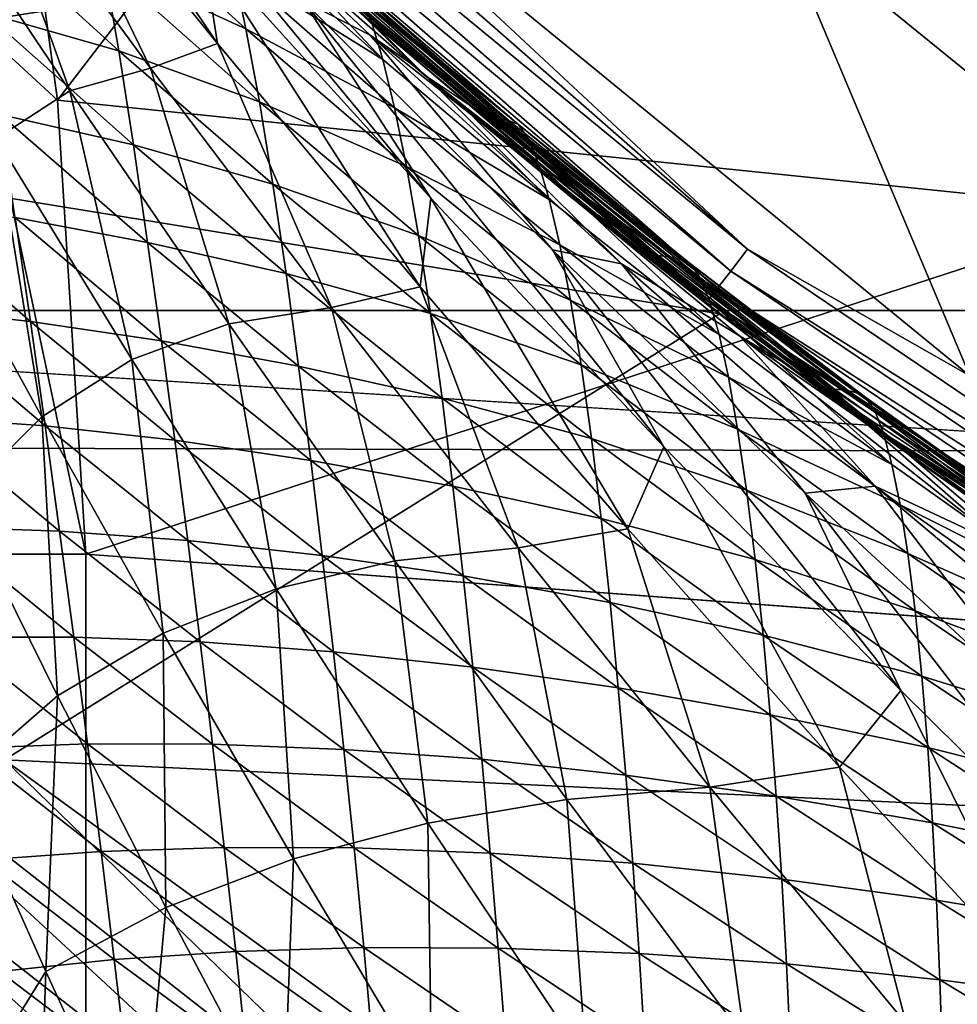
# Model space of a CAD drawing. Header units: metres. Extents: x -25 to 33, y -129 to 30.
# Tile 22 of 84: x -15.2 to -12.37, y -19.14 to -16.17. Entities that reach past the tile are written whole.
import ezdxf

# ---------------------------------------------------------------- set-up
doc = ezdxf.new("R2010")
doc.units = ezdxf.units.M
doc.layers.add('solid_BIDET-ACTIVO_SW0001', color=7, linetype='CONTINUOUS')

msp = doc.modelspace()

# ---------------------------------------------------------------- linework, layer by layer
at = {"layer": 'solid_BIDET-ACTIVO_SW0001'}
for points in [[(-18.810072, -12.785523, 136.579956), (-18.012852, -17.456478, 136.924667), (0.278792, -8.116108, 136.323303)], [(-18.012852, -17.456478, 136.924667), (0.60133, -17.505646, 136.979309), (0.278792, -8.116108, 136.323303)], [(-12.329549, -17.245226, 108), (-14.478724, -15.485688, 108), (-13.502071, -14.460002, 108)], [(-12.329549, -17.245226, 108), (-13.502071, -14.460002, 108), (-11.407719, -16.162642, 108)], [(-20.145836, -14.633451, 9), (20.146013, -14.633206, 9), (18.149231, -17.047087, 9)], [(-20.145836, -14.633451, 9), (18.149231, -17.047087, 9), (-18.149019, -17.04731, 9)], [(-15.343015, -16.176338, 103.97493), (-15.1231, -16.142532, 104), (-15.640405, -14.752212, 103.973022)], [(-13.990543, -14.983689, 104), (-15.1231, -16.142532, 104), (-15.085839, -16.412256, 104)], [(-11.820362, -16.74791, 104), (-13.990543, -14.983689, 104), (-15.085839, -16.412256, 104)], [(-12.323634, -16.060472, 106.018234), (-13.990543, -14.983689, 104), (-11.820362, -16.74791, 104)], [(-15.071184, -15.159498, 108.05735), (-15.012168, -15.100136, 108.014687), (-13.001244, -16.862591, 108.014687)], [(-13.001244, -16.862591, 108.014687), (-15.012168, -15.100136, 108.014687), (-14.478724, -15.485688, 108)], [(-15.118002, -15.20659, 108.123817), (-15.071184, -15.159498, 108.05735), (-13.052355, -16.928881, 108.05735)], [(-13.052355, -16.928881, 108.05735), (-15.071184, -15.159498, 108.05735), (-13.001244, -16.862591, 108.014687)], [(-14.602404, -16.240683, 82.764824), (-15.32361, -15.176751, 82.412483), (-14.64904, -15.944801, 81.767944)], [(-14.602404, -16.240683, 82.764824), (-15.197661, -15.505637, 83.392868), (-15.32361, -15.176751, 82.412483)], [(-13.086232, -17.057993, 14), (-15.202622, -15.202969, 14), (-17.432331, -16.349659, 14)], [(-15.049452, -15.354609, 80.074142), (-15.202622, -15.202969, 14), (-13.086232, -17.057993, 14)], [(-15.148028, -15.236793, 108.207565), (-15.118002, -15.20659, 108.123817), (-13.0929, -16.98147, 108.123817)], [(-13.0929, -16.98147, 108.123817), (-15.118002, -15.20659, 108.123817), (-13.052355, -16.928881, 108.05735)], [(-13.118905, -17.015198, 108.207565), (-15.148028, -15.236793, 108.207565), (-13.0929, -16.98147, 108.123817)], [(-13.118905, -17.015198, 108.207565), (-14.62635, -15.758168, 108.300003), (-15.148028, -15.236793, 108.207565)], [(-13.958138, -16.707649, 81.204956), (-15.083956, -15.345955, 81.04528), (-14.343928, -16.111565, 80.45266)], [(-13.958138, -16.707649, 81.204956), (-14.64904, -15.944801, 81.767944), (-15.083956, -15.345955, 81.04528)], [(-15.049452, -15.354609, 80.074142), (-13.086232, -17.057993, 14), (-14.886631, -15.512518, 79.759529)], [(-13.001244, -16.862591, 108.014687), (-14.478724, -15.485688, 108), (-12.329549, -17.245226, 108)], [(-14.804685, -16.315229, 83.968071), (-15.330731, -15.601587, 84.627266), (-15.197661, -15.505637, 83.392868)], [(-14.804685, -16.315229, 83.968071), (-15.197661, -15.505637, 83.392868), (-14.602404, -16.240683, 82.764824)], [(-14.886631, -15.512518, 79.759529), (-13.086232, -17.057993, 14), (-14.541495, -15.836506, 79.128952)], [(-14.141471, -16.21566, 79.240654), (-14.886631, -15.512518, 79.759529), (-14.541495, -15.836506, 79.128952)], [(-14.343928, -16.111565, 80.45266), (-14.886631, -15.512518, 79.759529), (-14.141471, -16.21566, 79.240654)], [(-15.503364, -15.703077, 85.914871), (-15.330731, -15.601587, 84.627266), (-15.048641, -16.383984, 85.215546)], [(-15.048641, -16.383984, 85.215546), (-15.330731, -15.601587, 84.627266), (-14.804685, -16.315229, 83.968071)], [(-15.503364, -15.703077, 85.914871), (-15.048641, -16.383984, 85.215546), (-15.271183, -16.528271, 86.435257)], [(-14.137202, -16.175188, 128.718262), (-14.630874, -15.730306, 128.756546), (-14.170033, -16.09506, 128.395935)], [(-14.103101, -16.288715, 129.030975), (-14.630874, -15.730306, 128.756546), (-14.137202, -16.175188, 128.718262)], [(-14.103101, -16.288715, 129.030975), (-14.594537, -15.851255, 129.073181), (-14.630874, -15.730306, 128.756546)], [(-14.62635, -15.758168, 108.300003), (-12.447186, -17.530474, 108.300003), (-14.421103, -15.946215, 126.771698)], [(-13.118905, -17.015198, 108.207565), (-12.447186, -17.530474, 108.300003), (-14.62635, -15.758168, 108.300003)], [(-14.516583, -16.196148, 129.656723), (-14.990804, -15.766276, 129.702148), (-14.556312, -16.007046, 129.374619)], [(-14.946316, -16.000317, 129.952057), (-14.990804, -15.766276, 129.702148), (-14.516583, -16.196148, 129.656723)], [(-14.901149, -16.26322, 130.152817), (-15.356238, -15.848617, 130.188965), (-14.946316, -16.000317, 129.952057)], [(-15.307393, -16.147272, 130.327988), (-15.356238, -15.848617, 130.188965), (-14.901149, -16.26322, 130.152817)], [(-14.556312, -16.007046, 129.374619), (-14.594537, -15.851255, 129.073181), (-14.103101, -16.288715, 129.030975)], [(-14.541495, -15.836506, 79.128952), (-13.086232, -17.057993, 14), (-14.018545, -16.301239, 78.261597)], [(-14.141471, -16.21566, 79.240654), (-14.541495, -15.836506, 79.128952), (-14.018545, -16.301239, 78.261597)], [(-13.989969, -16.976355, 82.21035), (-14.64904, -15.944801, 81.767944), (-13.958138, -16.707649, 81.204956)], [(-13.989969, -16.976355, 82.21035), (-14.602404, -16.240683, 82.764824), (-14.64904, -15.944801, 81.767944)], [(-14.297449, -16.023827, 127.09536), (-14.421103, -15.946215, 126.771698), (-13.978066, -16.335962, 126.771698)], [(-12.447186, -17.530474, 108.300003), (-13.978066, -16.335962, 126.771698), (-14.421103, -15.946215, 126.771698)], [(-14.475973, -16.41696, 129.909729), (-14.946316, -16.000317, 129.952057), (-14.516583, -16.196148, 129.656723)], [(-14.901149, -16.26322, 130.152817), (-14.946316, -16.000317, 129.952057), (-14.475973, -16.41696, 129.909729)], [(-14.067832, -16.434965, 129.330139), (-14.556312, -16.007046, 129.374619), (-14.103101, -16.288715, 129.030975)], [(-14.516583, -16.196148, 129.656723), (-14.556312, -16.007046, 129.374619), (-14.067832, -16.434965, 129.330139)], [(-13.790658, -16.460682, 127.08905), (-14.297449, -16.023827, 127.09536), (-13.978066, -16.335962, 126.771698)], [(-14.262401, -16.029512, 127.419312), (-14.297449, -16.023827, 127.09536), (-13.790658, -16.460682, 127.08905)], [(-13.754869, -16.465668, 127.406685), (-14.262401, -16.029512, 127.419312), (-13.790658, -16.460682, 127.08905)], [(-13.722534, -16.473282, 127.724281), (-14.262401, -16.029512, 127.419312), (-13.754869, -16.465668, 127.406685)], [(-13.722534, -16.473282, 127.724281), (-14.230478, -16.036844, 127.743256), (-14.262401, -16.029512, 127.419312)], [(-14.201179, -16.049267, 128.069778), (-14.230478, -16.036844, 127.743256), (-13.722534, -16.473282, 127.724281)], [(-13.69332, -16.485945, 128.044556), (-14.201179, -16.049267, 128.069778), (-13.722534, -16.473282, 127.724281)], [(-14.170033, -16.09506, 128.395935), (-14.201179, -16.049267, 128.069778), (-13.69332, -16.485945, 128.044556)], [(-13.590782, -16.864208, 79.939087), (-14.343928, -16.111565, 80.45266), (-14.141471, -16.21566, 79.240654)], [(-13.253823, -17.459637, 80.715073), (-14.343928, -16.111565, 80.45266), (-13.590782, -16.864208, 79.939087)], [(-13.253823, -17.459637, 80.715073), (-13.958138, -16.707649, 81.204956), (-14.343928, -16.111565, 80.45266)], [(-13.663124, -16.529564, 128.364822), (-14.170033, -16.09506, 128.395935), (-13.69332, -16.485945, 128.044556)], [(-14.137202, -16.175188, 128.718262), (-14.170033, -16.09506, 128.395935), (-13.663124, -16.529564, 128.364822)], [(-15.343015, -16.176338, 103.97493), (-15.085839, -16.412256, 104), (-15.1231, -16.142532, 104)], [(-14.856651, -16.547342, 130.300186), (-15.307393, -16.147272, 130.327988), (-14.901149, -16.26322, 130.152817)], [(-15.259905, -16.455744, 130.433701), (-15.307393, -16.147272, 130.327988), (-14.856651, -16.547342, 130.300186)], [(-15.343015, -16.176338, 103.97493), (-15.258819, -17.783419, 103.965927), (-15, -17.783419, 104)], [(-15.343015, -16.176338, 103.97493), (-15, -17.783419, 104), (-15.085839, -16.412256, 104)], [(-13.632081, -16.605108, 128.681961), (-14.137202, -16.175188, 128.718262), (-13.663124, -16.529564, 128.364822)], [(-13.600538, -16.711813, 128.990616), (-14.137202, -16.175188, 128.718262), (-13.632081, -16.605108, 128.681961)], [(-13.600538, -16.711813, 128.990616), (-14.103101, -16.288715, 129.030975), (-14.137202, -16.175188, 128.718262)], [(-14.031707, -16.612743, 129.612106), (-14.516583, -16.196148, 129.656723), (-14.067832, -16.434965, 129.330139)], [(-14.475973, -16.41696, 129.909729), (-14.516583, -16.196148, 129.656723), (-14.031707, -16.612743, 129.612106)], [(-14.258099, -17.038668, 83.38163), (-14.804685, -16.315229, 83.968071), (-14.602404, -16.240683, 82.764824)], [(-14.258099, -17.038668, 83.38163), (-14.602404, -16.240683, 82.764824), (-13.989969, -16.976355, 82.21035)], [(-14.141471, -16.21566, 79.240654), (-14.018545, -16.301239, 78.261597), (-13.840713, -16.452497, 77.990852)], [(-13.382326, -16.90671, 78.791405), (-14.141471, -16.21566, 79.240654), (-13.840713, -16.452497, 77.990852)], [(-13.590782, -16.864208, 79.939087), (-14.141471, -16.21566, 79.240654), (-13.382326, -16.90671, 78.791405)], [(-14.435125, -16.665859, 130.116104), (-14.901149, -16.26322, 130.152817), (-14.475973, -16.41696, 129.909729)], [(-14.856651, -16.547342, 130.300186), (-14.901149, -16.26322, 130.152817), (-14.435125, -16.665859, 130.116104)], [(-14.067832, -16.434965, 129.330139), (-14.103101, -16.288715, 129.030975), (-13.600538, -16.711813, 128.990616)], [(-14.018545, -16.301239, 78.261597), (-13.086232, -17.057993, 14), (-13.840713, -16.452497, 77.990852)], [(-15.048641, -16.383984, 85.215546), (-14.804685, -16.315229, 83.968071), (-14.568535, -17.087347, 84.589233)], [(-14.568535, -17.087347, 84.589233), (-14.804685, -16.315229, 83.968071), (-14.258099, -17.038668, 83.38163)], [(-13.086232, -17.057993, 14), (-17.432331, -16.349659, 14), (-15.24556, -18.405001, 14)], [(-13.790658, -16.460682, 127.08905), (-13.978066, -16.335962, 126.771698), (-13.537136, -16.703173, 126.771698)], [(-12.447186, -17.530474, 108.300003), (-13.537136, -16.703173, 126.771698), (-13.978066, -16.335962, 126.771698)], [(-15.048641, -16.383984, 85.215546), (-14.861199, -17.195488, 85.774086), (-15.271183, -16.528271, 86.435257)], [(-15.048641, -16.383984, 85.215546), (-14.568535, -17.087347, 84.589233), (-14.861199, -17.195488, 85.774086)], [(-11.820362, -16.74791, 104), (-15.085839, -16.412256, 104), (-15, -17.783419, 104)], [(-13.995257, -16.820858, 129.867477), (-14.475973, -16.41696, 129.909729), (-14.031707, -16.612743, 129.612106)], [(-14.435125, -16.665859, 130.116104), (-14.475973, -16.41696, 129.909729), (-13.995257, -16.820858, 129.867477)], [(-13.568537, -16.849157, 129.287186), (-14.067832, -16.434965, 129.330139), (-13.600538, -16.711813, 128.990616)], [(-14.031707, -16.612743, 129.612106), (-14.067832, -16.434965, 129.330139), (-13.568537, -16.849157, 129.287186)], [(-14.813801, -16.841665, 130.415436), (-15.259905, -16.455744, 130.433701), (-14.856651, -16.547342, 130.300186)], [(-15.213371, -16.766888, 130.536606), (-15.259905, -16.455744, 130.433701), (-14.813801, -16.841665, 130.415436)], [(-13.840713, -16.452497, 77.990852), (-13.086232, -17.057993, 14), (-13.469143, -16.758049, 77.45874)], [(-13.025827, -17.12406, 77.585274), (-13.840713, -16.452497, 77.990852), (-13.469143, -16.758049, 77.45874)], [(-13.382326, -16.90671, 78.791405), (-13.840713, -16.452497, 77.990852), (-13.025827, -17.12406, 77.585274)], [(-13.270967, -16.881399, 127.08316), (-13.790658, -16.460682, 127.08905), (-13.537136, -16.703173, 126.771698)], [(-13.754869, -16.465668, 127.406685), (-13.790658, -16.460682, 127.08905), (-13.270967, -16.881399, 127.08316)], [(-13.234938, -16.885502, 127.394897), (-13.754869, -16.465668, 127.406685), (-13.270967, -16.881399, 127.08316)], [(-13.202673, -16.893301, 127.706558), (-13.754869, -16.465668, 127.406685), (-13.234938, -16.885502, 127.394897)], [(-13.202673, -16.893301, 127.706558), (-13.722534, -16.473282, 127.724281), (-13.754869, -16.465668, 127.406685)], [(-13.69332, -16.485945, 128.044556), (-13.722534, -16.473282, 127.724281), (-13.202673, -16.893301, 127.706558)], [(-13.173972, -16.906404, 128.02095), (-13.69332, -16.485945, 128.044556), (-13.202673, -16.893301, 127.706558)], [(-13.663124, -16.529564, 128.364822), (-13.69332, -16.485945, 128.044556), (-13.173972, -16.906404, 128.02095)], [(-15.271183, -16.528271, 86.435257), (-15.133349, -17.369034, 86.924339), (-15.469568, -16.757185, 87.611366)], [(-15.271183, -16.528271, 86.435257), (-14.861199, -17.195488, 85.774086), (-15.133349, -17.369034, 86.924339)], [(-13.145123, -16.948206, 128.335587), (-13.663124, -16.529564, 128.364822), (-13.173972, -16.906404, 128.02095)], [(-13.632081, -16.605108, 128.681961), (-13.663124, -16.529564, 128.364822), (-13.145123, -16.948206, 128.335587)], [(-14.395303, -16.935663, 130.271805), (-14.856651, -16.547342, 130.300186), (-14.435125, -16.665859, 130.116104)], [(-14.813801, -16.841665, 130.415436), (-14.856651, -16.547342, 130.300186), (-14.395303, -16.935663, 130.271805)], [(-13.536325, -17.016232, 129.568451), (-14.031707, -16.612743, 129.612106), (-13.568537, -16.849157, 129.287186)], [(-13.995257, -16.820858, 129.867477), (-14.031707, -16.612743, 129.612106), (-13.536325, -17.016232, 129.568451)], [(-13.116237, -17.01965, 128.647629), (-13.632081, -16.605108, 128.681961), (-13.145123, -16.948206, 128.335587)], [(-13.087599, -17.120106, 128.952164), (-13.632081, -16.605108, 128.681961), (-13.116237, -17.01965, 128.647629)], [(-13.087599, -17.120106, 128.952164), (-13.600538, -16.711813, 128.990616), (-13.632081, -16.605108, 128.681961)], [(-13.959035, -17.056133, 130.079086), (-14.435125, -16.665859, 130.116104), (-13.995257, -16.820858, 129.867477)], [(-14.395303, -16.935663, 130.271805), (-14.435125, -16.665859, 130.116104), (-13.959035, -17.056133, 130.079086)], [(-15.167861, -17.080427, 130.637161), (-15.592928, -16.710939, 130.63829), (-15.213371, -16.766888, 130.536606)], [(-15.543312, -17.038965, 130.728439), (-15.592928, -16.710939, 130.63829), (-15.167861, -17.080427, 130.637161)], [(-13.363087, -17.706778, 81.721611), (-13.989969, -16.976355, 82.21035), (-13.958138, -16.707649, 81.204956)], [(-13.363087, -17.706778, 81.721611), (-13.958138, -16.707649, 81.204956), (-13.253823, -17.459637, 80.715073)], [(-13.568537, -16.849157, 129.287186), (-13.600538, -16.711813, 128.990616), (-13.087599, -17.120106, 128.952164)], [(-13.270967, -16.881399, 127.08316), (-13.537136, -16.703173, 126.771698), (-13.09816, -17.04958, 126.771698)], [(-12.447186, -17.530474, 108.300003), (-13.09816, -17.04958, 126.771698), (-13.537136, -16.703173, 126.771698)], [(-9.433573, -18.200006, 104), (-11.820362, -16.74791, 104), (-15, -17.783419, 104)], [(-15.469568, -16.757185, 87.611366), (-15.133349, -17.369034, 86.924339), (-15.381324, -17.616949, 88.02459)], [(-14.772154, -17.139215, 130.527252), (-15.213371, -16.766888, 130.536606), (-14.813801, -16.841665, 130.415436)], [(-15.167861, -17.080427, 130.637161), (-15.213371, -16.766888, 130.536606), (-14.772154, -17.139215, 130.527252)], [(-13.469143, -16.758049, 77.45874), (-13.086232, -17.057993, 14), (-12.898211, -17.201342, 76.715324)], [(-13.025827, -17.12406, 77.585274), (-13.469143, -16.758049, 77.45874), (-12.898211, -17.201342, 76.715324)], [(-13.504356, -17.212175, 129.825546), (-13.995257, -16.820858, 129.867477), (-13.536325, -17.016232, 129.568451)], [(-13.959035, -17.056133, 130.079086), (-13.995257, -16.820858, 129.867477), (-13.504356, -17.212175, 129.825546)], [(-14.35743, -17.216032, 130.39682), (-14.813801, -16.841665, 130.415436), (-14.395303, -16.935663, 130.271805)], [(-14.772154, -17.139215, 130.527252), (-14.813801, -16.841665, 130.415436), (-14.35743, -17.216032, 130.39682)], [(-12.827178, -17.599211, 79.497566), (-13.590782, -16.864208, 79.939087), (-13.382326, -16.90671, 78.791405)], [(-12.538507, -18.195906, 80.291893), (-13.590782, -16.864208, 79.939087), (-12.827178, -17.599211, 79.497566)], [(-12.538507, -18.195906, 80.291893), (-13.253823, -17.459637, 80.715073), (-13.590782, -16.864208, 79.939087)], [(-13.059196, -17.24917, 129.24585), (-13.568537, -16.849157, 129.287186), (-13.087599, -17.120106, 128.952164)], [(-13.536325, -17.016232, 129.568451), (-13.568537, -16.849157, 129.287186), (-13.059196, -17.24917, 129.24585)], [(-13.052355, -16.928881, 108.05735), (-13.001244, -16.862591, 108.014687), (-10.785282, -18.359112, 108.014687)], [(-10.785282, -18.359112, 108.014687), (-13.001244, -16.862591, 108.014687), (-12.329549, -17.245226, 108)], [(-12.738928, -17.285616, 127.077682), (-13.270967, -16.881399, 127.08316), (-13.09816, -17.04958, 126.771698)], [(-13.234938, -16.885502, 127.394897), (-13.270967, -16.881399, 127.08316), (-12.738928, -17.285616, 127.077682)], [(-12.703197, -17.288689, 127.383949), (-13.234938, -16.885502, 127.394897), (-12.738928, -17.285616, 127.077682)], [(-12.671523, -17.296593, 127.690079), (-13.234938, -16.885502, 127.394897), (-12.703197, -17.288689, 127.383949)], [(-12.671523, -17.296593, 127.690079), (-13.202673, -16.893301, 127.706558), (-13.234938, -16.885502, 127.394897)], [(-13.173972, -16.906404, 128.02095), (-13.202673, -16.893301, 127.706558), (-12.671523, -17.296593, 127.690079)], [(-12.615793, -17.57802, 78.405701), (-13.382326, -16.90671, 78.791405), (-13.025827, -17.12406, 77.585274)], [(-12.827178, -17.599211, 79.497566), (-13.382326, -16.90671, 78.791405), (-12.615793, -17.57802, 78.405701)], [(-12.643804, -17.310303, 127.998924), (-13.173972, -16.906404, 128.02095), (-12.671523, -17.296593, 127.690079)], [(-13.145123, -16.948206, 128.335587), (-13.173972, -16.906404, 128.02095), (-12.643804, -17.310303, 127.998924)], [(-13.924207, -17.311897, 130.243073), (-14.395303, -16.935663, 130.271805), (-13.959035, -17.056133, 130.079086)], [(-14.35743, -17.216032, 130.39682), (-14.395303, -16.935663, 130.271805), (-13.924207, -17.311897, 130.243073)], [(-12.616733, -17.350615, 128.308212), (-13.145123, -16.948206, 128.335587), (-12.643804, -17.310303, 127.998924)], [(-13.116237, -17.01965, 128.647629), (-13.145123, -16.948206, 128.335587), (-12.616733, -17.350615, 128.308212)], [(-13.0929, -16.98147, 108.123817), (-13.052355, -16.928881, 108.05735), (-10.827682, -18.431286, 108.05735)], [(-10.827682, -18.431286, 108.05735), (-13.052355, -16.928881, 108.05735), (-10.785282, -18.359112, 108.014687)], [(-13.694123, -17.764652, 82.859596), (-14.258099, -17.038668, 83.38163), (-13.989969, -16.976355, 82.21035)], [(-13.694123, -17.764652, 82.859596), (-13.989969, -16.976355, 82.21035), (-13.363087, -17.706778, 81.721611)], [(-13.118905, -17.015198, 108.207565), (-13.0929, -16.98147, 108.123817), (-10.861317, -18.488541, 108.123817)], [(-10.861317, -18.488541, 108.123817), (-13.0929, -16.98147, 108.123817), (-10.827682, -18.431286, 108.05735)], [(-10.882889, -18.525261, 108.207565), (-13.118905, -17.015198, 108.207565), (-10.861317, -18.488541, 108.123817)], [(-10.882889, -18.525261, 108.207565), (-12.447186, -17.530474, 108.300003), (-13.118905, -17.015198, 108.207565)], [(-15.123146, -17.395712, 130.73468), (-15.543312, -17.038965, 130.728439), (-15.167861, -17.080427, 130.637161)], [(-15.494632, -17.369343, 130.817383), (-15.543312, -17.038965, 130.728439), (-15.123146, -17.395712, 130.73468)], [(-14.568535, -17.087347, 84.589233), (-14.258099, -17.038668, 83.38163), (-14.067163, -17.803389, 84.027016)], [(-14.067163, -17.803389, 84.027016), (-14.258099, -17.038668, 83.38163), (-13.694123, -17.764652, 82.859596)], [(-13.031219, -17.406162, 129.52594), (-13.536325, -17.016232, 129.568451), (-13.059196, -17.24917, 129.24585)], [(-13.504356, -17.212175, 129.825546), (-13.536325, -17.016232, 129.568451), (-13.031219, -17.406162, 129.52594)], [(-12.590403, -17.418411, 128.61528), (-13.116237, -17.01965, 128.647629), (-12.616733, -17.350615, 128.308212)], [(-12.565041, -17.51317, 128.915649), (-13.116237, -17.01965, 128.647629), (-12.590403, -17.418411, 128.61528)], [(-12.565041, -17.51317, 128.915649), (-13.087599, -17.120106, 128.952164), (-13.116237, -17.01965, 128.647629)], [(-18.149019, -17.04731, 9), (18.149231, -17.047087, 9), (15.87161, -19.184862, 9)], [(-18.149019, -17.04731, 9), (15.87161, -19.184862, 9), (-15.871396, -19.18504, 9)], [(-10.751269, -18.618132, 14), (-13.086232, -17.057993, 14), (-15.24556, -18.405001, 14)], [(-13.473091, -17.434227, 130.041977), (-13.959035, -17.056133, 130.079086), (-13.504356, -17.212175, 129.825546)], [(-13.924207, -17.311897, 130.243073), (-13.959035, -17.056133, 130.079086), (-13.473091, -17.434227, 130.041977)], [(-12.738928, -17.285616, 127.077682), (-13.09816, -17.04958, 126.771698), (-12.660878, -17.37677, 126.771698)], [(-12.447186, -17.530474, 108.300003), (-12.660878, -17.37677, 126.771698), (-13.09816, -17.04958, 126.771698)], [(-12.898211, -17.201342, 76.715324), (-13.086232, -17.057993, 14), (-10.751269, -18.618132, 14)], [(-14.731778, -17.439753, 130.636139), (-15.167861, -17.080427, 130.637161), (-14.772154, -17.139215, 130.527252)], [(-15.123146, -17.395712, 130.73468), (-15.167861, -17.080427, 130.637161), (-14.731778, -17.439753, 130.636139)], [(-14.568535, -17.087347, 84.589233), (-14.425399, -17.888189, 85.175575), (-14.861199, -17.195488, 85.774086)], [(-14.568535, -17.087347, 84.589233), (-14.067163, -17.803389, 84.027016), (-14.425399, -17.888189, 85.175575)], [(-13.059196, -17.24917, 129.24585), (-13.087599, -17.120106, 128.952164), (-12.565041, -17.51317, 128.915649)], [(-13.025827, -17.12406, 77.585274), (-12.898211, -17.201342, 76.715324), (-12.642298, -17.390293, 76.406395)], [(-12.206277, -17.770786, 77.238457), (-13.025827, -17.12406, 77.585274), (-12.642298, -17.390293, 76.406395)], [(-12.615793, -17.57802, 78.405701), (-13.025827, -17.12406, 77.585274), (-12.206277, -17.770786, 77.238457)], [(-14.321017, -17.500202, 130.517761), (-14.772154, -17.139215, 130.527252), (-14.35743, -17.216032, 130.39682)], [(-14.731778, -17.439753, 130.636139), (-14.772154, -17.139215, 130.527252), (-14.321017, -17.500202, 130.517761)], [(-14.861199, -17.195488, 85.774086), (-14.766223, -18.022306, 86.296028), (-15.133349, -17.369034, 86.924339)], [(-14.861199, -17.195488, 85.774086), (-14.425399, -17.888189, 85.175575), (-14.766223, -18.022306, 86.296028)], [(-13.891634, -17.578564, 130.377975), (-14.35743, -17.216032, 130.39682), (-13.924207, -17.311897, 130.243073)], [(-14.321017, -17.500202, 130.517761), (-14.35743, -17.216032, 130.39682), (-13.891634, -17.578564, 130.377975)], [(-13.004053, -17.590488, 129.78418), (-13.504356, -17.212175, 129.825546), (-13.031219, -17.406162, 129.52594)], [(-13.473091, -17.434227, 130.041977), (-13.504356, -17.212175, 129.825546), (-13.004053, -17.590488, 129.78418)], [(-12.898211, -17.201342, 76.715324), (-10.751269, -18.618132, 14), (-12.642298, -17.390293, 76.406395)], [(-12.540584, -17.634562, 129.206268), (-13.059196, -17.24917, 129.24585), (-12.565041, -17.51317, 128.915649)], [(-13.031219, -17.406162, 129.52594), (-13.059196, -17.24917, 129.24585), (-12.540584, -17.634562, 129.206268)], [(-13.443595, -17.676266, 130.214142), (-13.924207, -17.311897, 130.243073), (-13.473091, -17.434227, 130.041977)], [(-13.891634, -17.578564, 130.377975), (-13.924207, -17.311897, 130.243073), (-13.443595, -17.676266, 130.214142)], [(-12.195099, -17.672983, 127.072617), (-12.738928, -17.285616, 127.077682), (-12.660878, -17.37677, 126.771698)], [(-12.703197, -17.288689, 127.383949), (-12.738928, -17.285616, 127.077682), (-12.195099, -17.672983, 127.072617)], [(-12.160251, -17.674919, 127.373802), (-12.703197, -17.288689, 127.383949), (-12.195099, -17.672983, 127.072617)], [(-12.129726, -17.682859, 127.674812), (-12.703197, -17.288689, 127.383949), (-12.160251, -17.674919, 127.373802)], [(-12.129726, -17.682859, 127.674812), (-12.671523, -17.296593, 127.690079), (-12.703197, -17.288689, 127.383949)], [(-12.643804, -17.310303, 127.998924), (-12.671523, -17.296593, 127.690079), (-12.129726, -17.682859, 127.674812)], [(-12.103498, -17.697315, 127.97847), (-12.643804, -17.310303, 127.998924), (-12.129726, -17.682859, 127.674812)], [(-12.616733, -17.350615, 128.308212), (-12.643804, -17.310303, 127.998924), (-12.103498, -17.697315, 127.97847)], [(-15.07965, -17.71406, 130.830658), (-15.494632, -17.369343, 130.817383), (-15.123146, -17.395712, 130.73468)], [(-15.44657, -17.701111, 130.904099), (-15.494632, -17.369343, 130.817383), (-15.07965, -17.71406, 130.830658)], [(-15.133349, -17.369034, 86.924339), (-15.085639, -18.211987, 87.377007), (-15.381324, -17.616949, 88.02459)], [(-15.133349, -17.369034, 86.924339), (-14.766223, -18.022306, 86.296028), (-15.085639, -18.211987, 87.377007)], [(-12.078671, -17.736429, 128.282669), (-12.616733, -17.350615, 128.308212), (-12.103498, -17.697315, 127.97847)], [(-12.590403, -17.418411, 128.61528), (-12.616733, -17.350615, 128.308212), (-12.078671, -17.736429, 128.282669)], [(-14.692395, -17.742466, 130.741272), (-15.123146, -17.395712, 130.73468), (-14.731778, -17.439753, 130.636139)], [(-15.07965, -17.71406, 130.830658), (-15.123146, -17.395712, 130.73468), (-14.692395, -17.742466, 130.741272)], [(-12.195099, -17.672983, 127.072617), (-12.660878, -17.37677, 126.771698), (-12.227262, -17.68457, 126.771698)], [(-12.447186, -17.530474, 108.300003), (-12.227262, -17.68457, 126.771698), (-12.660878, -17.37677, 126.771698)], [(-12.642298, -17.390293, 76.406395), (-10.751269, -18.618132, 14), (-12.312494, -17.625336, 76.028206)], [(-11.771677, -18.007725, 76.098824), (-12.642298, -17.390293, 76.406395), (-12.312494, -17.625336, 76.028206)], [(-12.206277, -17.770786, 77.238457), (-12.642298, -17.390293, 76.406395), (-11.771677, -18.007725, 76.098824)], [(-12.517176, -17.782097, 129.484756), (-13.031219, -17.406162, 129.52594), (-12.540584, -17.634562, 129.206268)], [(-13.004053, -17.590488, 129.78418), (-13.031219, -17.406162, 129.52594), (-12.517176, -17.782097, 129.484756)], [(-12.055326, -17.801001, 128.58493), (-12.590403, -17.418411, 128.61528), (-12.078671, -17.736429, 128.282669)], [(-12.033633, -17.890589, 128.881149), (-12.590403, -17.418411, 128.61528), (-12.055326, -17.801001, 128.58493)], [(-12.033633, -17.890589, 128.881149), (-12.565041, -17.51317, 128.915649), (-12.590403, -17.418411, 128.61528)], [(-18.012852, -17.456478, 136.924667), (-17.217073, -22.117046, 137.318146), (0.60133, -17.505646, 136.979309)], [(-14.286133, -17.787975, 130.635193), (-14.731778, -17.439753, 130.636139), (-14.321017, -17.500202, 130.517761)], [(-14.692395, -17.742466, 130.741272), (-14.731778, -17.439753, 130.636139), (-14.286133, -17.787975, 130.635193)], [(-12.978075, -17.799763, 130.005051), (-13.473091, -17.434227, 130.041977), (-13.004053, -17.590488, 129.78418)], [(-13.443595, -17.676266, 130.214142), (-13.473091, -17.434227, 130.041977), (-12.978075, -17.799763, 130.005051)], [(-12.723859, -18.427059, 81.292595), (-13.363087, -17.706778, 81.721611), (-13.253823, -17.459637, 80.715073)], [(-12.723859, -18.427059, 81.292595), (-13.253823, -17.459637, 80.715073), (-12.538507, -18.195906, 80.291893)], [(-17.217073, -22.117046, 137.318146), (-16.422796, -26.764978, 137.761902), (0.60133, -17.505646, 136.979309)], [(-16.422796, -26.764978, 137.761902), (0.923528, -26.885298, 137.834549), (0.60133, -17.505646, 136.979309)], [(-13.860782, -17.849625, 130.508163), (-14.321017, -17.500202, 130.517761), (-13.891634, -17.578564, 130.377975)], [(-14.286133, -17.787975, 130.635193), (-14.321017, -17.500202, 130.517761), (-13.860782, -17.849625, 130.508163)], [(-12.540584, -17.634562, 129.206268), (-12.565041, -17.51317, 128.915649), (-12.033633, -17.890589, 128.881149)], [(-12.447186, -17.530474, 108.300003), (-10.05557, -19.003565, 108.300003), (-12.227262, -17.68457, 126.771698)], [(-10.882889, -18.525261, 108.207565), (-10.05557, -19.003565, 108.300003), (-12.447186, -17.530474, 108.300003)], [(-13.416662, -17.929518, 130.358994), (-13.891634, -17.578564, 130.377975), (-13.443595, -17.676266, 130.214142)], [(-13.860782, -17.849625, 130.508163), (-13.891634, -17.578564, 130.377975), (-13.416662, -17.929518, 130.358994)], [(-12.055601, -18.312273, 79.12278), (-12.827178, -17.599211, 79.497566), (-12.615793, -17.57802, 78.405701)], [(-11.844099, -18.226273, 78.079735), (-12.615793, -17.57802, 78.405701), (-12.206277, -17.770786, 77.238457)], [(-12.055601, -18.312273, 79.12278), (-12.615793, -17.57802, 78.405701), (-11.844099, -18.226273, 78.079735)], [(-12.495142, -17.955381, 129.743622), (-13.004053, -17.590488, 129.78418), (-12.517176, -17.782097, 129.484756)], [(-12.978075, -17.799763, 130.005051), (-13.004053, -17.590488, 129.78418), (-12.495142, -17.955381, 129.743622)], [(-11.81442, -18.911991, 79.930626), (-12.827178, -17.599211, 79.497566), (-12.055601, -18.312273, 79.12278)], [(-11.81442, -18.911991, 79.930626), (-12.538507, -18.195906, 80.291893), (-12.827178, -17.599211, 79.497566)], [(-15.381324, -17.616949, 88.02459), (-15.085639, -18.211987, 87.377007), (-15.379304, -18.466528, 88.403564)], [(-12.013489, -18.004902, 129.168503), (-12.540584, -17.634562, 129.206268), (-12.033633, -17.890589, 128.881149)], [(-12.517176, -17.782097, 129.484756), (-12.540584, -17.634562, 129.206268), (-12.013489, -18.004902, 129.168503)], [(-12.954244, -18.02845, 130.185211), (-13.443595, -17.676266, 130.214142), (-12.978075, -17.799763, 130.005051)], [(-13.416662, -17.929518, 130.358994), (-13.443595, -17.676266, 130.214142), (-12.954244, -18.02845, 130.185211)], [(-15.03696, -18.034222, 130.923706), (-15.44657, -17.701111, 130.904099), (-15.07965, -17.71406, 130.830658)], [(-15.399266, -18.034721, 130.988968), (-15.44657, -17.701111, 130.904099), (-15.03696, -18.034222, 130.923706)], [(-14.654528, -18.048992, 130.844467), (-15.07965, -17.71406, 130.830658), (-14.692395, -17.742466, 130.741272)], [(-15.03696, -18.034222, 130.923706), (-15.07965, -17.71406, 130.830658), (-14.654528, -18.048992, 130.844467)], [(-13.11501, -18.487368, 82.395462), (-13.694123, -17.764652, 82.859596), (-13.363087, -17.706778, 81.721611)], [(-13.11501, -18.487368, 82.395462), (-13.363087, -17.706778, 81.721611), (-12.723859, -18.427059, 81.292595)], [(-14.252444, -18.078377, 130.748062), (-14.692395, -17.742466, 130.741272), (-14.286133, -17.787975, 130.635193)], [(-14.654528, -18.048992, 130.844467), (-14.692395, -17.742466, 130.741272), (-14.252444, -18.078377, 130.748062)], [(-15.258819, -17.783419, 103.965927), (-15.259256, -93.470802, 103.96563), (-15, -93.47686, 104)], [(-15, -17.783419, 104), (-15.258819, -17.783419, 103.965927), (-15, -93.47686, 104)], [(-9.433573, -18.200006, 104), (-15, -17.783419, 104), (-15, -93.47686, 104)], [(15, -17.783419, 104), (-15, -93.47686, 104), (15, -93.47686, 104)], [(4.170335, -20.070393, 104), (-15, -93.47686, 104), (15, -17.783419, 104)], [(-13.831723, -18.124924, 130.634232), (-14.286133, -17.787975, 130.635193), (-13.860782, -17.849625, 130.508163)], [(-14.252444, -18.078377, 130.748062), (-14.286133, -17.787975, 130.635193), (-13.831723, -18.124924, 130.634232)], [(-14.067163, -17.803389, 84.027016), (-13.694123, -17.764652, 82.859596), (-13.547219, -18.524708, 83.521805)], [(-13.547219, -18.524708, 83.521805), (-13.694123, -17.764652, 82.859596), (-13.11501, -18.487368, 82.395462)], [(-11.994995, -18.143608, 129.445068), (-12.517176, -17.782097, 129.484756), (-12.013489, -18.004902, 129.168503)], [(-12.495142, -17.955381, 129.743622), (-12.517176, -17.782097, 129.484756), (-11.994995, -18.143608, 129.445068)], [(-14.067163, -17.803389, 84.027016), (-13.967235, -18.596561, 84.632431), (-14.425399, -17.888189, 85.175575)], [(-14.067163, -17.803389, 84.027016), (-13.547219, -18.524708, 83.521805), (-13.967235, -18.596561, 84.632431)], [(-12.474779, -18.152376, 129.968552), (-12.978075, -17.799763, 130.005051), (-12.495142, -17.955381, 129.743622)], [(-12.954244, -18.02845, 130.185211), (-12.978075, -17.799763, 130.005051), (-12.474779, -18.152376, 129.968552)], [(-13.391712, -18.187767, 130.498474), (-13.860782, -17.849625, 130.508163), (-13.416662, -17.929518, 130.358994)], [(-13.831723, -18.124924, 130.634232), (-13.860782, -17.849625, 130.508163), (-13.391712, -18.187767, 130.498474)], [(-14.425399, -17.888189, 85.175575), (-14.372514, -18.704145, 85.720085), (-14.766223, -18.022306, 86.296028)], [(-14.425399, -17.888189, 85.175575), (-13.967235, -18.596561, 84.632431), (-14.372514, -18.704145, 85.720085)], [(-12.933278, -18.268639, 130.339981), (-13.416662, -17.929518, 130.358994), (-12.954244, -18.02845, 130.185211)], [(-13.391712, -18.187767, 130.498474), (-13.416662, -17.929518, 130.358994), (-12.933278, -18.268639, 130.339981)], [(-11.978425, -18.306452, 129.704102), (-12.495142, -17.955381, 129.743622), (-11.994995, -18.143608, 129.445068)], [(-12.474779, -18.152376, 129.968552), (-12.495142, -17.955381, 129.743622), (-11.978425, -18.306452, 129.704102)], [(-14.766223, -18.022306, 86.296028), (-14.758985, -18.851276, 86.776138), (-15.085639, -18.211987, 87.377007)], [(-14.766223, -18.022306, 86.296028), (-14.372514, -18.704145, 85.720085), (-14.758985, -18.851276, 86.776138)], [(-14.995255, -18.356783, 131.014374), (-15.399266, -18.034721, 130.988968), (-15.03696, -18.034222, 130.923706)], [(-15.352681, -18.370077, 131.071823), (-15.399266, -18.034721, 130.988968), (-14.995255, -18.356783, 131.014374)], [(-14.617663, -18.357779, 130.944031), (-15.03696, -18.034222, 130.923706), (-14.654528, -18.048992, 130.844467)], [(-14.995255, -18.356783, 131.014374), (-15.03696, -18.034222, 130.923706), (-14.617663, -18.357779, 130.944031)], [(-14.220578, -18.373369, 130.858627), (-14.654528, -18.048992, 130.844467), (-14.252444, -18.078377, 130.748062)], [(-14.617663, -18.357779, 130.944031), (-14.654528, -18.048992, 130.844467), (-14.220578, -18.373369, 130.858627)], [(-12.456936, -18.368151, 130.156479), (-12.954244, -18.02845, 130.185211), (-12.474779, -18.152376, 129.968552)], [(-12.933278, -18.268639, 130.339981), (-12.954244, -18.02845, 130.185211), (-12.456936, -18.368151, 130.156479)], [(-16.180344, -18.263832, 13.865894), (-13.860909, -20.080994, 13.865894), (-16.02026, -18.083136, 13.965926)], [(-16.02026, -18.083136, 13.965926), (-13.723773, -19.882318, 13.965926), (-15.24556, -18.405001, 14)], [(-13.860909, -20.080994, 13.865894), (-13.723773, -19.882318, 13.965926), (-16.02026, -18.083136, 13.965926)], [(-13.804065, -18.40332, 130.754974), (-14.252444, -18.078377, 130.748062), (-13.831723, -18.124924, 130.634232)], [(-14.220578, -18.373369, 130.858627), (-14.252444, -18.078377, 130.748062), (-13.804065, -18.40332, 130.754974)], [(-13.368821, -18.450901, 130.633224), (-13.831723, -18.124924, 130.634232), (-13.391712, -18.187767, 130.498474)], [(-13.804065, -18.40332, 130.754974), (-13.831723, -18.124924, 130.634232), (-13.368821, -18.450901, 130.633224)], [(-11.964004, -18.491711, 129.932709), (-12.474779, -18.152376, 129.968552), (-11.978425, -18.306452, 129.704102)], [(-12.456936, -18.368151, 130.156479), (-12.474779, -18.152376, 129.968552), (-11.964004, -18.491711, 129.932709)], [(-6.862266, -19.317131, 104), (-9.433573, -18.200006, 104), (-15, -93.47686, 104)], [(-12.914557, -18.514431, 130.488708), (-13.391712, -18.187767, 130.498474), (-12.933278, -18.268639, 130.339981)], [(-13.368821, -18.450901, 130.633224), (-13.391712, -18.187767, 130.498474), (-12.914557, -18.514431, 130.488708)], [(-12.07408, -19.132858, 80.918816), (-12.723859, -18.427059, 81.292595), (-12.538507, -18.195906, 80.291893)], [(-12.07408, -19.132858, 80.918816), (-12.538507, -18.195906, 80.291893), (-11.81442, -18.911991, 79.930626)], [(-15.085639, -18.211987, 87.377007), (-15.121666, -19.04495, 87.789665), (-15.379304, -18.466528, 88.403564)], [(-15.085639, -18.211987, 87.377007), (-14.758985, -18.851276, 86.776138), (-15.121666, -19.04495, 87.789665)], [(-16.317776, -18.418961, 13.706737), (-13.978641, -20.251556, 13.706737), (-16.180344, -18.263832, 13.865894)], [(-13.978641, -20.251556, 13.706737), (-13.860909, -20.080994, 13.865894), (-16.180344, -18.263832, 13.865894)], [(-12.442254, -18.595684, 130.32103), (-12.933278, -18.268639, 130.339981), (-12.456936, -18.368151, 130.156479)], [(-12.914557, -18.514431, 130.488708), (-12.933278, -18.268639, 130.339981), (-12.442254, -18.595684, 130.32103)], [(-14.954487, -18.68162, 131.102432), (-15.352681, -18.370077, 131.071823), (-14.995255, -18.356783, 131.014374)], [(-15.306686, -18.706816, 131.152374), (-15.352681, -18.370077, 131.071823), (-14.954487, -18.68162, 131.102432)], [(-14.582026, -18.669556, 131.040619), (-14.995255, -18.356783, 131.014374), (-14.617663, -18.357779, 130.944031)], [(-14.954487, -18.68162, 131.102432), (-14.995255, -18.356783, 131.014374), (-14.582026, -18.669556, 131.040619)], [(-14.18992, -18.671095, 130.964813), (-14.617663, -18.357779, 130.944031), (-14.220578, -18.373369, 130.858627)], [(-14.582026, -18.669556, 131.040619), (-14.617663, -18.357779, 130.944031), (-14.18992, -18.671095, 130.964813)], [(-13.778544, -18.687107, 130.872971), (-14.220578, -18.373369, 130.858627), (-13.804065, -18.40332, 130.754974)], [(-14.18992, -18.671095, 130.964813), (-14.220578, -18.373369, 130.858627), (-13.778544, -18.687107, 130.872971)], [(-11.952462, -18.695068, 130.128143), (-12.456936, -18.368151, 130.156479), (-11.964004, -18.491711, 129.932709)], [(-12.442254, -18.595684, 130.32103), (-12.456936, -18.368151, 130.156479), (-11.952462, -18.695068, 130.128143)], [(-10.751269, -18.618132, 14), (-15.24556, -18.405001, 14), (-12.818514, -20.171478, 14)], [(-13.723773, -19.882318, 13.965926), (-12.818514, -20.171478, 14), (-15.24556, -18.405001, 14)], [(-13.347537, -18.717613, 130.761841), (-13.804065, -18.40332, 130.754974), (-13.368821, -18.450901, 130.633224)], [(-13.778544, -18.687107, 130.872971), (-13.804065, -18.40332, 130.754974), (-13.347537, -18.717613, 130.761841)], [(-16.423172, -18.53793, 13.49932), (-14.068929, -20.382362, 13.49932), (-16.317776, -18.418961, 13.706737)], [(-14.068929, -20.382362, 13.49932), (-13.978641, -20.251556, 13.706737), (-16.317776, -18.418961, 13.706737)], [(-12.52249, -19.201893, 81.984253), (-13.11501, -18.487368, 82.395462), (-12.723859, -18.427059, 81.292595)], [(-12.52249, -19.201893, 81.984253), (-12.723859, -18.427059, 81.292595), (-12.07408, -19.132858, 80.918816)], [(-15.379304, -18.466528, 88.403564), (-15.121666, -19.04495, 87.789665), (-15.382501, -19.465496, 88.540421)], [(-12.898156, -18.765757, 130.632111), (-13.368821, -18.450901, 130.633224), (-12.914557, -18.514431, 130.488708)], [(-13.347537, -18.717613, 130.761841), (-13.368821, -18.450901, 130.633224), (-12.898156, -18.765757, 130.632111)], [(-13.547219, -18.524708, 83.521805), (-13.11501, -18.487368, 82.395462), (-13.010596, -19.245298, 83.068085)], [(-13.010596, -19.245298, 83.068085), (-13.11501, -18.487368, 82.395462), (-12.52249, -19.201893, 81.984253)], [(-13.547219, -18.524708, 83.521805), (-13.48893, -19.313044, 84.138863), (-13.967235, -18.596561, 84.632431)], [(-13.547219, -18.524708, 83.521805), (-13.010596, -19.245298, 83.068085), (-13.48893, -19.313044, 84.138863)], [(-12.430072, -18.829426, 130.478912), (-12.914557, -18.514431, 130.488708), (-12.442254, -18.595684, 130.32103)], [(-12.898156, -18.765757, 130.632111), (-12.914557, -18.514431, 130.488708), (-12.430072, -18.829426, 130.478912)], [(-16.423172, -18.53793, 13.49932), (-16.489338, -18.612616, 13.257808), (-14.125609, -20.464478, 13.257808)], [(-16.423172, -18.53793, 13.49932), (-14.125609, -20.464478, 13.257808), (-14.068929, -20.382362, 13.49932)], [(-15.871858, -19.18578, 13), (-14.125609, -20.464478, 13.257808), (-16.489338, -18.612616, 13.257808)], [(-13.967235, -18.596561, 84.632431), (-13.955004, -19.404703, 85.190849), (-14.372514, -18.704145, 85.720085)], [(-13.967235, -18.596561, 84.632431), (-13.48893, -19.313044, 84.138863), (-13.955004, -19.404703, 85.190849)], [(-8.227524, -19.86348, 14), (-10.751269, -18.618132, 14), (-12.818514, -20.171478, 14)], [(-11.944367, -18.910418, 130.302246), (-12.442254, -18.595684, 130.32103), (-11.952462, -18.695068, 130.128143)], [(-12.430072, -18.829426, 130.478912), (-12.442254, -18.595684, 130.32103), (-11.944367, -18.910418, 130.302246)], [(-14.547551, -18.984167, 131.133957), (-14.954487, -18.68162, 131.102432), (-14.582026, -18.669556, 131.040619)], [(-14.160738, -18.972422, 131.067413), (-14.582026, -18.669556, 131.040619), (-14.18992, -18.671095, 130.964813)], [(-14.547551, -18.984167, 131.133957), (-14.582026, -18.669556, 131.040619), (-14.160738, -18.972422, 131.067413)], [(-13.754438, -18.97411, 130.985855), (-14.18992, -18.671095, 130.964813), (-13.778544, -18.687107, 130.872971)], [(-14.160738, -18.972422, 131.067413), (-14.18992, -18.671095, 130.964813), (-13.754438, -18.97411, 130.985855)], [(-14.914489, -19.008257, 131.187469), (-15.306686, -18.706816, 131.152374), (-14.954487, -18.68162, 131.102432)], [(-15.26123, -19.044792, 131.230515), (-15.306686, -18.706816, 131.152374), (-14.914489, -19.008257, 131.187469)], [(-14.914489, -19.008257, 131.187469), (-14.954487, -18.68162, 131.102432), (-14.547551, -18.984167, 131.133957)], [(-14.372514, -18.704145, 85.720085), (-14.40468, -19.522224, 86.217529), (-14.758985, -18.851276, 86.776138)], [(-14.372514, -18.704145, 85.720085), (-13.955004, -19.404703, 85.190849), (-14.40468, -19.522224, 86.217529)], [(-13.328707, -18.990524, 130.887329), (-13.778544, -18.687107, 130.872971), (-13.347537, -18.717613, 130.761841)], [(-13.754438, -18.97411, 130.985855), (-13.778544, -18.687107, 130.872971), (-13.328707, -18.990524, 130.887329)], [(-12.883568, -19.021149, 130.768585), (-13.347537, -18.717613, 130.761841), (-12.898156, -18.765757, 130.632111)], [(-13.328707, -18.990524, 130.887329), (-13.347537, -18.717613, 130.761841), (-12.883568, -19.021149, 130.768585)], [(-12.420465, -19.069349, 130.630829), (-12.898156, -18.765757, 130.632111), (-12.430072, -18.829426, 130.478912)], [(-12.883568, -19.021149, 130.768585), (-12.898156, -18.765757, 130.632111), (-12.420465, -19.069349, 130.630829)], [(-11.939017, -19.132572, 130.46907), (-12.430072, -18.829426, 130.478912), (-11.944367, -18.910418, 130.302246)], [(-12.420465, -19.069349, 130.630829), (-12.430072, -18.829426, 130.478912), (-11.939017, -19.132572, 130.46907)], [(-14.758985, -18.851276, 86.776138), (-14.832707, -19.670425, 87.210846), (-15.121666, -19.04495, 87.789665)], [(-14.758985, -18.851276, 86.776138), (-14.40468, -19.522224, 86.217529), (-14.832707, -19.670425, 87.210846)], [(-14.132955, -19.277166, 131.166122), (-14.547551, -18.984167, 131.133957), (-14.160738, -18.972422, 131.067413)], [(-13.732062, -19.265347, 131.094513), (-14.160738, -18.972422, 131.067413), (-13.754438, -18.97411, 130.985855)], [(-14.132955, -19.277166, 131.166122), (-14.160738, -18.972422, 131.067413), (-13.732062, -19.265347, 131.094513)], [(-13.3115, -19.267147, 131.006897), (-13.754438, -18.97411, 130.985855), (-13.328707, -18.990524, 130.887329)], [(-13.732062, -19.265347, 131.094513), (-13.754438, -18.97411, 130.985855), (-13.3115, -19.267147, 131.006897)], [(-14.875189, -19.336508, 131.269363), (-15.26123, -19.044792, 131.230515), (-14.914489, -19.008257, 131.187469)], [(-14.514035, -19.301022, 131.223557), (-14.914489, -19.008257, 131.187469), (-14.547551, -18.984167, 131.133957)], [(-14.875189, -19.336508, 131.269363), (-14.914489, -19.008257, 131.187469), (-14.514035, -19.301022, 131.223557)], [(-14.514035, -19.301022, 131.223557), (-14.547551, -18.984167, 131.133957), (-14.132955, -19.277166, 131.166122)], [(-12.871747, -19.283548, 130.901489), (-13.328707, -18.990524, 130.887329), (-12.883568, -19.021149, 130.768585)], [(-13.3115, -19.267147, 131.006897), (-13.328707, -18.990524, 130.887329), (-12.871747, -19.283548, 130.901489)], [(-12.412872, -19.313829, 130.77507), (-12.883568, -19.021149, 130.768585), (-12.420465, -19.069349, 130.630829)], [(-12.871747, -19.283548, 130.901489), (-12.883568, -19.021149, 130.768585), (-12.412872, -19.313829, 130.77507)], [(-15.121666, -19.04495, 87.789665), (-15.155916, -20.030354, 87.978905), (-15.382501, -19.465496, 88.540421)], [(-15.216115, -19.383434, 131.305939), (-15.26123, -19.044792, 131.230515), (-14.875189, -19.336508, 131.269363)], [(-15.121666, -19.04495, 87.789665), (-14.832707, -19.670425, 87.210846), (-15.155916, -20.030354, 87.978905)], [(-11.93649, -19.361544, 130.629333), (-12.420465, -19.069349, 130.630829), (-11.939017, -19.132572, 130.46907)], [(-12.412872, -19.313829, 130.77507), (-12.420465, -19.069349, 130.630829), (-11.93649, -19.361544, 130.629333)], [(-11.91803, -19.903824, 81.622284), (-12.52249, -19.201893, 81.984253), (-12.07408, -19.132858, 80.918816)]]:
    msp.add_3dface(points, dxfattribs=at)

doc.saveas('drawing.dxf')
